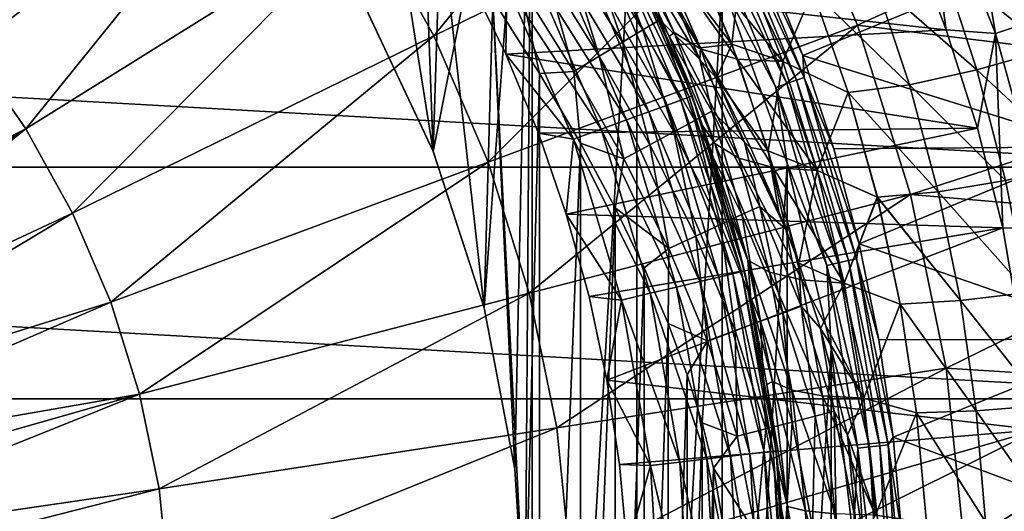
# Model space of a CAD drawing. Header units: metres. Extents: x -99 to 99, y -314 to 25.
# Tile 119 of 256: x -69 to -59, y 1 to 6. Entities that reach past the tile are written whole.
import ezdxf

# ---------------------------------------------------------------- set-up
doc = ezdxf.new("R2010")
doc.units = ezdxf.units.M
doc.layers.add('solid_K2442E1000C35', color=7, linetype='CONTINUOUS')

msp = doc.modelspace()

# ---------------------------------------------------------------- linework, layer by layer
at = {"layer": 'solid_K2442E1000C35'}
for points in [[(-65.103966, 10.743937, 60.900002), (-64.877815, 4.601607, 60.900002), (-65.546188, 6.021959, 60.900002)], [(-65.103966, 10.743937, 60.900002), (-63.933949, 9.348589, 60.900002), (-64.877815, 4.601607, 60.900002)], [(-63.933949, 9.348589, 60.900002), (-64.392723, 3.108675, 60.900002), (-64.877815, 4.601607, 60.900002)], [(-63.933949, 9.348589, 60.900002), (-64.098572, 1.566701, 60.900002), (-64.392723, 3.108675, 60.900002)], [(-63.933949, 9.348589, 60.900002), (-64, 0, 60.900002), (-64.098572, 1.566701, 60.900002)], [(-63.933949, 9.348589, 60.900002), (-63.933922, -9.348551, 60.900002), (-64, 0, 60.900002)], [(-63.933949, 9.348589, 60.900002), (-62.933941, 7.827118, 60.900002), (-63.933922, -9.348551, 60.900002)], [(-67.112717, 8.923278, 108.093414), (-69.89949, 6.27425, 108.963676), (-69.298599, 5.574296, 108.963676)], [(-66.258125, 7.9278, 108.093414), (-67.112717, 8.923278, 108.093414), (-69.298599, 5.574296, 108.963676)], [(-62.313984, 8.842212, 106.922951), (-65.508636, 6.850972, 108.093414), (-64.871925, 5.703843, 108.093414)], [(-61.492214, 7.36167, 106.922951), (-62.313984, 8.842212, 106.922951), (-64.871925, 5.703843, 108.093414)], [(-66.258125, 7.9278, 108.093414), (-69.298599, 5.574296, 108.963676), (-68.771606, 4.817143, 108.963676)], [(-65.508636, 6.850972, 108.093414), (-66.258125, 7.9278, 108.093414), (-68.771606, 4.817143, 108.963676)], [(-62.933941, 7.827118, 60.900002), (-62.933914, -7.827075, 60.900002), (-63.933922, -9.348551, 60.900002)], [(-62.933941, 7.827118, 60.900002), (-62.117344, 6.200073, 60.900002), (-62.933914, -7.827075, 60.900002)], [(-65.545914, 6.021438, 59.5), (-64.877968, 4.601954, 59.5), (-65.359245, 7.624564, 59.5)], [(-64.877968, 4.601954, 59.5), (-64.808647, 6.814732, 59.5), (-65.359245, 7.624564, 59.5)], [(-59.841034, 7.707258, -0.150918), (-60.223434, 7.530342, -0.037981), (-59.504673, 5.726392, -0.037981)], [(-59.105389, 5.860927, -0.150918), (-59.841034, 7.707258, -0.150918), (-59.504673, 5.726392, -0.037981)], [(-60.223434, 7.530342, -0.037981), (-60.32539, 6.680708), (-59.97567, 5.761607)], [(-59.504673, 5.726392, -0.037981), (-60.223434, 7.530342, -0.037981), (-59.97567, 5.761607)], [(-61.492214, 7.36167, 106.922951), (-64.871925, 5.703843, 108.093414), (-64.354538, 4.498186, 108.093414)], [(-60.824448, 5.805587, 106.922951), (-61.492214, 7.36167, 106.922951), (-64.354538, 4.498186, 108.093414)], [(-57.484703, 7.322851, 105.459549), (-61.492214, 7.36167, 106.922951), (-60.824448, 5.805587, 106.922951)], [(-56.83717, 5.312611, 105.463432), (-57.484703, 7.322851, 105.459549), (-60.824448, 5.805587, 106.922951)], [(-62.021801, 6.972333, 61.110237), (-61.332184, 5.307449, 61.110237), (-62.093773, 6.937673, 61.022266)], [(-62.021801, 6.972333, 61.110237), (-61.692589, 6.387298, 61.214134), (-61.346252, 5.515514, 61.214134)], [(-62.021801, 6.972333, 61.110237), (-61.346252, 5.515514, 61.214134), (-61.332184, 5.307449, 61.110237)], [(-62.182419, 6.894984, 60.955631), (-61.50045, 5.248569, 60.955631), (-62.282726, 6.846679, 60.914093)], [(-62.093773, 6.937673, 61.022266), (-61.407585, 5.281065, 61.022266), (-62.182419, 6.894984, 60.955631)], [(-61.407585, 5.281065, 61.022266), (-61.50045, 5.248569, 60.955631), (-62.182419, 6.894984, 60.955631)], [(-61.332184, 5.307449, 61.110237), (-61.407585, 5.281065, 61.022266), (-62.093773, 6.937673, 61.022266)], [(-65.508636, 6.850972, 108.093414), (-68.771606, 4.817143, 108.963676), (-68.323921, 4.01056, 108.963676)], [(-64.871925, 5.703843, 108.093414), (-65.508636, 6.850972, 108.093414), (-68.323921, 4.01056, 108.963676)], [(-64.877968, 4.601954, 59.5), (-64.392632, 3.108344, 59.5), (-64.808647, 6.814732, 59.5)], [(-64.392632, 3.108344, 59.5), (-64.307961, 6.054866, 59.5), (-64.808647, 6.814732, 59.5)], [(-62.282726, 6.846679, 60.914093), (-61.605537, 5.211799, 60.914093), (-62.117344, 6.200073, 60.900002)], [(-61.50045, 5.248569, 60.955631), (-61.605537, 5.211799, 60.914093), (-62.282726, 6.846679, 60.914093)], [(-60.32539, 6.680708), (-64.540466, 6.262556), (-59.97567, 5.761607)], [(-63.397022, 6.598398, 59.061298), (-62.874256, 5.76057, 59.061298), (-63.239952, 6.699597, 58.833858)], [(-63.197044, 6.680996, 0.927336), (-62.511375, 5.091443, 0.927336), (-63.320831, 6.618827, 0.667624)], [(-63.239952, 6.699597, 58.833858), (-62.714096, 5.856804, 58.833858), (-62.78323, 6.236776, 58.574299)], [(-62.874256, 5.76057, 59.061298), (-62.714096, 5.856804, 58.833858), (-63.239952, 6.699597, 58.833858)], [(-63.12096, 6.719207, 1.209098), (-62.43137, 5.120562, 1.209098), (-63.197044, 6.680996, 0.927336)], [(-62.43137, 5.120562, 1.209098), (-62.511375, 5.091443, 0.927336), (-63.197044, 6.680996, 0.927336)], [(-63.12096, 6.719207, 1.209098), (-63.095509, 6.731987, 1.5), (-62.40461, 5.130301, 1.5)], [(-63.12096, 6.719207, 1.209098), (-62.40461, 5.130301, 1.5), (-62.43137, 5.120562, 1.209098)], [(-62.624687, 5.698748, 21.94454), (-62.40461, 5.130301, 1.5), (-63.095509, 6.731987, 1.5)], [(-63.010693, 6.560383, 22.474611), (-62.624687, 5.698748, 21.94454), (-63.095509, 6.731987, 1.5)], [(-63.030235, 6.734931, 23.499409), (-62.576244, 5.735633, 22.842373), (-63.010693, 6.560383, 22.474611)], [(-62.321262, 5.577492, 23.592207), (-62.576244, 5.735633, 22.842373), (-63.030235, 6.734931, 23.499409)], [(-62.747734, 6.566854, 24.240156), (-62.321262, 5.577492, 23.592207), (-63.030235, 6.734931, 23.499409)], [(-57.001354, 4.450076, -4), (-95.998642, 4.450076, -4), (-95.37748, 6.606075, -4)], [(-57.001354, 4.450076, -4), (-95.37748, 6.606075, -4), (-57.62252, 6.606075, -4)], [(-63.588409, 6.475093, 59.247871), (-63.069408, 5.643314, 59.247871), (-63.397022, 6.598398, 59.061298)], [(-63.320831, 6.618827, 0.667624), (-62.641544, 5.044065, 0.667624), (-63.48756, 6.535093, 0.439965)], [(-63.069408, 5.643314, 59.247871), (-62.874256, 5.76057, 59.061298), (-63.397022, 6.598398, 59.061298)], [(-62.511375, 5.091443, 0.927336), (-62.641544, 5.044065, 0.667624), (-63.320831, 6.618827, 0.667624)], [(-62.024883, 5.623876, 57.59885), (-62.43359, 6.59684, 56.953049), (-62.756474, 6.585236, 57.746704)], [(-61.928074, 6.46066, 56.357784), (-62.43359, 6.59684, 56.953049), (-62.024883, 5.623876, 57.59885)], [(-60.020428, 6.409606, 54.968288), (-58.996323, 5.574358, 55.151608), (-59.343475, 6.647764, 54.589268)], [(-59.343452, 6.647737, 27.410719), (-58.996304, 5.574329, 26.848385), (-60.020401, 6.409575, 27.031698)], [(-63.48756, 6.535093, 0.439965), (-62.816868, 4.980253, 0.439965), (-63.690807, 6.433018, 0.253123)], [(-62.641544, 5.044065, 0.667624), (-62.816868, 4.980253, 0.439965), (-63.48756, 6.535093, 0.439965)], [(-62.576244, 5.735633, 22.842373), (-62.624687, 5.698748, 21.94454), (-63.010693, 6.560383, 22.474611)], [(-62.559933, 6.015927, 58.339657), (-62.324387, 5.591343, 58.392223), (-62.756474, 6.585236, 57.746704)], [(-62.024883, 5.623876, 57.59885), (-62.756474, 6.585236, 57.746704), (-62.324387, 5.591343, 58.392223)], [(-61.97192, 5.482722, 24.316763), (-62.321262, 5.577492, 23.592207), (-62.747734, 6.566854, 24.240156)], [(-62.377022, 6.472639, 24.958212), (-61.97192, 5.482722, 24.316763), (-62.747734, 6.566854, 24.240156)], [(-63.690807, 6.433018, 0.253123), (-63.03059, 4.902464, 0.253123), (-63.922749, 6.316533, 0.114293)], [(-63.806736, 6.334431, 59.386395), (-63.292034, 5.509554, 59.386395), (-63.588409, 6.475093, 59.247871)], [(-62.816868, 4.980253, 0.439965), (-63.03059, 4.902464, 0.253123), (-63.690807, 6.433018, 0.253123)], [(-63.292034, 5.509554, 59.386395), (-63.069408, 5.643314, 59.247871), (-63.588409, 6.475093, 59.247871)], [(-61.53698, 5.458731, 25.003614), (-61.97192, 5.482722, 24.316763), (-62.377022, 6.472639, 24.958212)], [(-61.928036, 6.460619, 25.642212), (-61.53698, 5.458731, 25.003614), (-62.377022, 6.472639, 24.958212)], [(-61.53701, 5.458772, 56.996387), (-61.928074, 6.46066, 56.357784), (-62.024883, 5.623876, 57.59885)], [(-61.251347, 6.133662, 55.984333), (-61.928074, 6.46066, 56.357784), (-61.53701, 5.458772, 56.996387)], [(-61.251312, 6.133625, 26.015663), (-61.53698, 5.458731, 25.003614), (-61.928036, 6.460619, 25.642212)], [(-59.119659, 6.436971, 67.748955), (-61.346252, 5.515514, 61.214134), (-61.692589, 6.387298, 61.214134)], [(-59.119659, 6.436971, 67.748955), (-58.557617, 4.645605, 67.748955), (-61.346252, 5.515514, 61.214134)], [(-60.659672, 6.233518, 55.438774), (-59.683128, 5.378693, 55.53054), (-60.020428, 6.409606, 54.968288)], [(-60.020401, 6.409575, 27.031698), (-59.683105, 5.378662, 26.469452), (-60.659641, 6.233483, 26.561214)], [(-60.020428, 6.409606, 54.968288), (-59.683128, 5.378693, 55.53054), (-58.996323, 5.574358, 55.151608)], [(-58.996304, 5.574329, 26.848385), (-59.683105, 5.378662, 26.469452), (-60.020401, 6.409575, 27.031698)], [(-63.922749, 6.316533, 0.114293), (-63.274487, 4.813693, 0.114293), (-64.174454, 6.190124, 0.028822)], [(-64.043602, 6.181829, 59.471527), (-63.533562, 5.364441, 59.471527), (-63.806736, 6.334431, 59.386395)], [(-63.03059, 4.902464, 0.253123), (-63.274487, 4.813693, 0.114293), (-63.922749, 6.316533, 0.114293)], [(-63.533562, 5.364441, 59.471527), (-63.292034, 5.509554, 59.386395), (-63.806736, 6.334431, 59.386395)], [(-64.183998, 5.528646), (-64.540466, 6.262556), (-64.174454, 6.190124, 0.028822)], [(-59.97567, 5.761607), (-64.540466, 6.262556), (-64.183998, 5.528646)], [(-62.78323, 6.236776, 58.574299), (-62.330482, 5.477304, 58.574299), (-62.559933, 6.015927, 58.339657)], [(-62.714096, 5.856804, 58.833858), (-62.330482, 5.477304, 58.574299), (-62.78323, 6.236776, 58.574299)], [(-61.251347, 6.133662, 55.984333), (-60.325871, 5.237707, 56.001991), (-60.659672, 6.233518, 55.438774)], [(-60.659641, 6.233483, 26.561214), (-60.325844, 5.237673, 25.998003), (-61.251312, 6.133625, 26.015663)], [(-60.659672, 6.233518, 55.438774), (-60.325871, 5.237707, 56.001991), (-59.683128, 5.378693, 55.53054)], [(-59.683105, 5.378662, 26.469452), (-60.325844, 5.237673, 25.998003), (-60.659641, 6.233483, 26.561214)], [(-64.043602, 6.181829, 59.471527), (-64.307961, 6.054866, 59.5), (-63.861179, 5.34374, 59.5)], [(-64.183998, 5.528646), (-64.174454, 6.190124, 0.028822), (-63.539162, 4.717359, 0.028822)], [(-63.274487, 4.813693, 0.114293), (-63.539162, 4.717359, 0.028822), (-64.174454, 6.190124, 0.028822)], [(-64.043602, 6.181829, 59.471527), (-63.861179, 5.34374, 59.5), (-63.533562, 5.364441, 59.471527)], [(-62.117344, 6.200073, 60.900002), (-62.117321, -6.200024, 60.900002), (-62.933914, -7.827075, 60.900002)], [(-62.117344, 6.200073, 60.900002), (-61.495102, 4.489399, 60.900002), (-62.117321, -6.200024, 60.900002)], [(-61.605537, 5.211799, 60.914093), (-61.495102, 4.489399, 60.900002), (-62.117344, 6.200073, 60.900002)], [(-61.251347, 6.133662, 55.984333), (-61.53701, 5.458772, 56.996387), (-60.91357, 5.163167, 56.551476)], [(-61.251312, 6.133625, 26.015663), (-60.91354, 5.163131, 25.448524), (-61.53698, 5.458731, 25.003614)], [(-61.251347, 6.133662, 55.984333), (-60.91357, 5.163167, 56.551476), (-60.325871, 5.237707, 56.001991)], [(-60.325844, 5.237673, 25.998003), (-60.91354, 5.163131, 25.448524), (-61.251312, 6.133625, 26.015663)], [(-65.546188, 6.021959, 60.900002), (-64.877815, 4.601607, 60.900002), (-65.545914, 6.021438, 59.5)], [(-64.392632, 3.108344, 59.5), (-64.09861, 1.566929, 59.5), (-64.307961, 6.054866, 59.5)], [(-64, 0, 59.5), (-63.861179, 5.34374, 59.5), (-64.307961, 6.054866, 59.5)], [(-64.09861, 1.566929, 59.5), (-64, 0, 59.5), (-64.307961, 6.054866, 59.5)], [(-64.877815, 4.601607, 60.900002), (-64.877968, 4.601954, 59.5), (-65.545914, 6.021438, 59.5)], [(-62.330482, 5.477304, 58.574299), (-62.324387, 5.591343, 58.392223), (-62.559933, 6.015927, 58.339657)], [(-62.874256, 5.76057, 59.061298), (-62.379723, 4.896041, 59.061298), (-62.714096, 5.856804, 58.833858)], [(-62.714096, 5.856804, 58.833858), (-62.215343, 4.984873, 58.833858), (-62.330482, 5.477304, 58.574299)], [(-62.379723, 4.896041, 59.061298), (-62.215343, 4.984873, 58.833858), (-62.714096, 5.856804, 58.833858)], [(-59.105389, 5.860927, -0.150918), (-59.504673, 5.726392, -0.037981), (-58.985168, 3.855306, -0.037981)], [(-60.824448, 5.805587, 106.922951), (-64.354538, 4.498186, 108.093414), (-63.961777, 3.246371, 108.093414)], [(-59.97567, 5.761607), (-64.183998, 5.528646), (-59.67807, 4.82413)], [(-60.317532, 4.189931, 106.922951), (-60.824448, 5.805587, 106.922951), (-63.961777, 3.246371, 108.093414)], [(-63.069408, 5.643314, 59.247871), (-62.580017, 4.787806, 59.247871), (-62.874256, 5.76057, 59.061298)], [(-62.580017, 4.787806, 59.247871), (-62.379723, 4.896041, 59.061298), (-62.874256, 5.76057, 59.061298)], [(-56.83717, 5.312611, 105.463432), (-60.824448, 5.805587, 106.922951), (-60.317532, 4.189931, 106.922951)], [(-59.504673, 5.726392, -0.037981), (-59.97567, 5.761607), (-59.67807, 4.82413)], [(-64.871925, 5.703843, 108.093414), (-68.323921, 4.01056, 108.963676), (-67.960129, 3.162822, 108.963676)], [(-64.354538, 4.498186, 108.093414), (-64.871925, 5.703843, 108.093414), (-67.960129, 3.162822, 108.963676)], [(-62.576244, 5.735633, 22.842373), (-62.186623, 4.676331, 22.276108), (-62.624687, 5.698748, 21.94454)], [(-62.624687, 5.698748, 21.94454), (-62.30563, 4.849726, 21.50647), (-62.40461, 5.130301, 1.5)], [(-62.186623, 4.676331, 22.276108), (-62.30563, 4.849726, 21.50647), (-62.624687, 5.698748, 21.94454)], [(-61.958149, 4.53596, 23.035244), (-62.186623, 4.676331, 22.276108), (-62.576244, 5.735633, 22.842373)], [(-62.321262, 5.577492, 23.592207), (-61.958149, 4.53596, 23.035244), (-62.576244, 5.735633, 22.842373)], [(-59.504673, 5.726392, -0.037981), (-59.67807, 4.82413), (-59.433777, 3.872183)], [(-58.985168, 3.855306, -0.037981), (-59.504673, 5.726392, -0.037981), (-59.433777, 3.872183)], [(-72.276237, 3.068791, 109.52668), (-68.771606, 4.817143, 108.963676), (-69.298599, 5.574296, 108.963676)], [(-63.292034, 5.509554, 59.386395), (-62.80851, 4.664338, 59.386395), (-63.069408, 5.643314, 59.247871)], [(-62.80851, 4.664338, 59.386395), (-62.580017, 4.787806, 59.247871), (-63.069408, 5.643314, 59.247871)], [(-62.330482, 5.477304, 58.574299), (-62.171043, 5.301383, 58.426659), (-62.324387, 5.591343, 58.392223)], [(-62.024883, 5.623876, 57.59885), (-62.324387, 5.591343, 58.392223), (-62.171043, 5.301383, 58.426659)], [(-61.630028, 4.447556, 23.766813), (-61.958149, 4.53596, 23.035244), (-62.321262, 5.577492, 23.592207)], [(-61.97192, 5.482722, 24.316763), (-61.630028, 4.447556, 23.766813), (-62.321262, 5.577492, 23.592207)], [(-61.677231, 4.606035, 58.156807), (-62.024883, 5.623876, 57.59885), (-62.171043, 5.301383, 58.426659)], [(-61.53701, 5.458772, 56.996387), (-62.024883, 5.623876, 57.59885), (-61.677231, 4.606035, 58.156807)], [(-59.683128, 5.378693, 55.53054), (-58.714619, 4.478552, 55.626644), (-58.996323, 5.574358, 55.151608)], [(-58.996304, 5.574329, 26.848385), (-58.714603, 4.478527, 26.37335), (-59.683105, 5.378662, 26.469452)], [(-63.872253, 4.773861), (-64.183998, 5.528646), (-63.539162, 4.717359, 0.028822)], [(-59.67807, 4.82413), (-64.183998, 5.528646), (-63.872253, 4.773861)], [(-63.533562, 5.364441, 59.471527), (-63.0564, 4.530391, 59.471527), (-63.292034, 5.509554, 59.386395)], [(-63.0564, 4.530391, 59.471527), (-62.80851, 4.664338, 59.386395), (-63.292034, 5.509554, 59.386395)], [(-62.330482, 5.477304, 58.574299), (-61.903515, 4.690485, 58.574295), (-62.171043, 5.301383, 58.426659)], [(-62.215343, 4.984873, 58.833858), (-61.903515, 4.690485, 58.574295), (-62.330482, 5.477304, 58.574299)], [(-61.20998, 4.417373, 24.457445), (-61.630028, 4.447556, 23.766813), (-61.97192, 5.482722, 24.316763)], [(-61.53698, 5.458731, 25.003614), (-61.20998, 4.417373, 24.457445), (-61.97192, 5.482722, 24.316763)], [(-61.210011, 4.417409, 57.542564), (-61.53701, 5.458772, 56.996387), (-61.677231, 4.606035, 58.156807)], [(-60.91357, 5.163167, 56.551476), (-61.53701, 5.458772, 56.996387), (-61.210011, 4.417409, 57.542564)], [(-60.91354, 5.163131, 25.448524), (-61.20998, 4.417373, 24.457445), (-61.53698, 5.458731, 25.003614)], [(-58.557617, 4.645605, 67.748955), (-61.051189, 4.625068, 61.214134), (-61.346252, 5.515514, 61.214134)], [(-61.332184, 5.307449, 61.110237), (-61.346252, 5.515514, 61.214134), (-61.051189, 4.625068, 61.214134)], [(-63.533562, 5.364441, 59.471527), (-63.861179, 5.34374, 59.5), (-63.471279, 4.679969, 59.5)], [(-63.533562, 5.364441, 59.471527), (-63.471279, 4.679969, 59.5), (-63.0564, 4.530391, 59.471527)], [(-60.325871, 5.237707, 56.001991), (-59.408321, 4.324604, 56.00626), (-59.683128, 5.378693, 55.53054)], [(-59.683105, 5.378662, 26.469452), (-59.408302, 4.324576, 25.993736), (-60.325844, 5.237673, 25.998003)], [(-59.683128, 5.378693, 55.53054), (-59.408321, 4.324604, 56.00626), (-58.714619, 4.478552, 55.626644)], [(-58.714603, 4.478527, 26.37335), (-59.408302, 4.324576, 25.993736), (-59.683105, 5.378662, 26.469452)], [(-64, 0, 59.5), (-63.860909, -5.343288, 59.5), (-63.861179, 5.34374, 59.5)], [(-63.471279, 4.679969, 59.5), (-63.861179, 5.34374, 59.5), (-63.860909, -5.343288, 59.5)], [(-61.845154, 4.638828, 58.499775), (-61.677231, 4.606035, 58.156807), (-62.171043, 5.301383, 58.426659)], [(-61.903515, 4.690485, 58.574295), (-61.845154, 4.638828, 58.499775), (-62.171043, 5.301383, 58.426659)], [(-61.407585, 5.281065, 61.022266), (-60.91119, 3.558044, 61.022266), (-61.50045, 5.248569, 60.955631)], [(-61.332184, 5.307449, 61.110237), (-60.833309, 3.57582, 61.110237), (-61.407585, 5.281065, 61.022266)], [(-60.833309, 3.57582, 61.110237), (-60.91119, 3.558044, 61.022266), (-61.407585, 5.281065, 61.022266)], [(-61.332184, 5.307449, 61.110237), (-61.051189, 4.625068, 61.214134), (-60.808403, 3.718973, 61.214134)], [(-61.332184, 5.307449, 61.110237), (-60.808403, 3.718973, 61.214134), (-60.833309, 3.57582, 61.110237)], [(-57.144665, 3.919297, 105.734848), (-56.83717, 5.312611, 105.463432), (-60.317532, 4.189931, 106.922951)], [(-61.50045, 5.248569, 60.955631), (-61.007111, 3.536151, 60.955631), (-61.605537, 5.211799, 60.914093)], [(-61.605537, 5.211799, 60.914093), (-61.115654, 3.511377, 60.914093), (-61.495102, 4.489399, 60.900002)], [(-61.007111, 3.536151, 60.955631), (-61.115654, 3.511377, 60.914093), (-61.605537, 5.211799, 60.914093)], [(-60.91119, 3.558044, 61.022266), (-61.007111, 3.536151, 60.955631), (-61.50045, 5.248569, 60.955631)], [(-60.91357, 5.163167, 56.551476), (-60.052189, 4.216599, 56.479458), (-60.325871, 5.237707, 56.001991)], [(-60.325844, 5.237673, 25.998003), (-60.052162, 4.216569, 25.520544), (-60.91354, 5.163131, 25.448524)], [(-60.325871, 5.237707, 56.001991), (-60.052189, 4.216599, 56.479458), (-59.408321, 4.324604, 56.00626)], [(-59.408302, 4.324576, 25.993736), (-60.052162, 4.216569, 25.520544), (-60.325844, 5.237673, 25.998003)], [(-62.511375, 5.091443, 0.927336), (-62.014881, 3.433036, 0.927336), (-62.641544, 5.044065, 0.667624)], [(-62.43137, 5.120562, 1.209098), (-61.932037, 3.452671, 1.209098), (-62.511375, 5.091443, 0.927336)], [(-61.932037, 3.452671, 1.209098), (-62.014881, 3.433036, 0.927336), (-62.511375, 5.091443, 0.927336)], [(-62.43137, 5.120562, 1.209098), (-62.40461, 5.130301, 1.5), (-61.904327, 3.459237, 1.5)], [(-62.43137, 5.120562, 1.209098), (-61.904327, 3.459237, 1.5), (-61.932037, 3.452671, 1.209098)], [(-62.047066, 4.014068, 21.151323), (-61.904327, 3.459237, 1.5), (-62.40461, 5.130301, 1.5)], [(-62.30563, 4.849726, 21.50647), (-62.047066, 4.014068, 21.151323), (-62.40461, 5.130301, 1.5)], [(-60.91357, 5.163167, 56.551476), (-61.210011, 4.417409, 57.542564), (-60.634377, 4.163876, 57.033382)], [(-60.91354, 5.163131, 25.448524), (-60.63435, 4.163844, 24.966623), (-61.20998, 4.417373, 24.457445)], [(-60.91357, 5.163167, 56.551476), (-60.634377, 4.163876, 57.033382), (-60.052189, 4.216599, 56.479458)], [(-60.052162, 4.216569, 25.520544), (-60.63435, 4.163844, 24.966623), (-60.91354, 5.163131, 25.448524)], [(-62.641544, 5.044065, 0.667624), (-62.149673, 3.40109, 0.667624), (-62.816868, 4.980253, 0.439965)], [(-62.014881, 3.433036, 0.927336), (-62.149673, 3.40109, 0.667624), (-62.641544, 5.044065, 0.667624)], [(-63.03059, 4.902464, 0.253123), (-62.552525, 3.305612, 0.253123), (-63.274487, 4.813693, 0.114293)], [(-62.816868, 4.980253, 0.439965), (-62.331215, 3.358063, 0.439965), (-63.03059, 4.902464, 0.253123)], [(-62.331215, 3.358063, 0.439965), (-62.552525, 3.305612, 0.253123), (-63.03059, 4.902464, 0.253123)], [(-62.149673, 3.40109, 0.667624), (-62.331215, 3.358063, 0.439965), (-62.816868, 4.980253, 0.439965)], [(-62.580017, 4.787806, 59.247871), (-62.13435, 3.901722, 59.247871), (-62.379723, 4.896041, 59.061298)], [(-62.379723, 4.896041, 59.061298), (-61.927738, 3.997342, 59.061298), (-62.215343, 4.984873, 58.833858)], [(-62.13435, 3.901722, 59.247871), (-61.927738, 3.997342, 59.061298), (-62.379723, 4.896041, 59.061298)], [(-62.215343, 4.984873, 58.833858), (-61.758171, 4.075821, 58.833858), (-61.903515, 4.690485, 58.574295)], [(-61.927738, 3.997342, 59.061298), (-61.758171, 4.075821, 58.833858), (-62.215343, 4.984873, 58.833858)], [(-72.276237, 3.068791, 109.52668), (-72.048485, 2.727935, 109.52668), (-68.771606, 4.817143, 108.963676)], [(-72.048485, 2.727935, 109.52668), (-71.848175, 2.370263, 109.52668), (-68.771606, 4.817143, 108.963676)], [(-71.848175, 2.370263, 109.52668), (-68.323921, 4.01056, 108.963676), (-68.771606, 4.817143, 108.963676)], [(-59.67807, 4.82413), (-63.872253, 4.773861), (-63.606567, 4.001132)], [(-59.67807, 4.82413), (-63.606567, 4.001132), (-59.433777, 3.872183)], [(-63.274487, 4.813693, 0.114293), (-62.805077, 3.245756, 0.114293), (-63.539162, 4.717359, 0.028822)], [(-62.552525, 3.305612, 0.253123), (-62.805077, 3.245756, 0.114293), (-63.274487, 4.813693, 0.114293)], [(-61.870373, 3.562693, 21.814716), (-62.047066, 4.014068, 21.151323), (-62.30563, 4.849726, 21.50647)], [(-62.186623, 4.676331, 22.276108), (-61.870373, 3.562693, 21.814716), (-62.30563, 4.849726, 21.50647)], [(-63.606567, 4.001132), (-63.872253, 4.773861), (-63.539162, 4.717359, 0.028822)], [(-63.606567, 4.001132), (-63.539162, 4.717359, 0.028822), (-63.079147, 3.180801, 0.028822)], [(-62.805077, 3.245756, 0.114293), (-63.079147, 3.180801, 0.028822), (-63.539162, 4.717359, 0.028822)], [(-62.80851, 4.664338, 59.386395), (-62.370052, 3.792645, 59.386395), (-62.580017, 4.787806, 59.247871)], [(-62.370052, 3.792645, 59.386395), (-62.13435, 3.901722, 59.247871), (-62.580017, 4.787806, 59.247871)], [(-63.471279, 4.679969, 59.5), (-63.860909, -5.343288, 59.5), (-63.47097, -4.679422, 59.5)], [(-63.13871, 4.062279, 59.5), (-63.471279, 4.679969, 59.5), (-63.47097, -4.679422, 59.5)], [(-63.0564, 4.530391, 59.471527), (-63.471279, 4.679969, 59.5), (-63.13871, 4.062279, 59.5)], [(-63.0564, 4.530391, 59.471527), (-62.625767, 3.674312, 59.471527), (-62.80851, 4.664338, 59.386395)], [(-62.625767, 3.674312, 59.471527), (-62.370052, 3.792645, 59.386395), (-62.80851, 4.664338, 59.386395)], [(-61.66563, 3.44806, 22.582613), (-61.870373, 3.562693, 21.814716), (-62.186623, 4.676331, 22.276108)], [(-61.958149, 4.53596, 23.035244), (-61.66563, 3.44806, 22.582613), (-62.186623, 4.676331, 22.276108)], [(-61.903515, 4.690485, 58.574295), (-61.509315, 3.859346, 58.576172), (-61.575672, 4.023943, 58.560829)], [(-61.758171, 4.075821, 58.833858), (-61.509315, 3.859346, 58.576172), (-61.903515, 4.690485, 58.574295)], [(-61.903515, 4.690485, 58.574295), (-61.575672, 4.023943, 58.560829), (-61.845154, 4.638828, 58.499775)], [(-61.845154, 4.638828, 58.499775), (-61.575672, 4.023943, 58.560829), (-61.677231, 4.606035, 58.156807)], [(-58.557617, 4.645605, 67.748955), (-60.808403, 3.718973, 61.214134), (-61.051189, 4.625068, 61.214134)], [(-58.557617, 4.645605, 67.748955), (-58.179684, 2.806569, 67.748955), (-60.808403, 3.718973, 61.214134)], [(-64.392723, 3.108675, 60.900002), (-64.392632, 3.108344, 59.5), (-64.877968, 4.601954, 59.5)], [(-64.877815, 4.601607, 60.900002), (-64.392723, 3.108675, 60.900002), (-64.877968, 4.601954, 59.5)], [(-63.0564, 4.530391, 59.471527), (-63.13871, 4.062279, 59.5), (-62.625767, 3.674312, 59.471527)], [(-61.356964, 3.373178, 23.321051), (-61.66563, 3.44806, 22.582613), (-61.958149, 4.53596, 23.035244)], [(-61.630028, 4.447556, 23.766813), (-61.356964, 3.373178, 23.321051), (-61.958149, 4.53596, 23.035244)], [(-61.509315, 3.859346, 58.576172), (-61.38509, 3.532778, 58.605068), (-61.677231, 4.606035, 58.156807)], [(-61.210011, 4.417409, 57.542564), (-61.677231, 4.606035, 58.156807), (-61.38509, 3.532778, 58.605068)], [(-61.575672, 4.023943, 58.560829), (-61.509315, 3.859346, 58.576172), (-61.677231, 4.606035, 58.156807)], [(-56.625797, 2.239605, -4), (-96.374207, 2.239605, -4), (-95.998642, 4.450076, -4)], [(-56.625797, 2.239605, -4), (-95.998642, 4.450076, -4), (-57.001354, 4.450076, -4)], [(-64.354538, 4.498186, 108.093414), (-67.960129, 3.162822, 108.963676), (-67.68396, 2.28263, 108.963676)], [(-63.961777, 3.246371, 108.093414), (-64.354538, 4.498186, 108.093414), (-67.68396, 2.28263, 108.963676)], [(-61.495102, 4.489399, 60.900002), (-61.495087, -4.489347, 60.900002), (-62.117321, -6.200024, 60.900002)], [(-60.951233, 3.342938, 24.015856), (-61.356964, 3.373178, 23.321051), (-61.630028, 4.447556, 23.766813)], [(-61.20998, 4.417373, 24.457445), (-60.951233, 3.342938, 24.015856), (-61.630028, 4.447556, 23.766813)], [(-61.495102, 4.489399, 60.900002), (-61.075558, 2.718137, 60.900002), (-61.495087, -4.489347, 60.900002)], [(-61.115654, 3.511377, 60.914093), (-61.075558, 2.718137, 60.900002), (-61.495102, 4.489399, 60.900002)], [(-60.95126, 3.342971, 57.984161), (-61.210011, 4.417409, 57.542564), (-61.38509, 3.532778, 58.605068)], [(-60.634377, 4.163876, 57.033382), (-61.210011, 4.417409, 57.542564), (-60.95126, 3.342971, 57.984161)], [(-60.63435, 4.163844, 24.966623), (-60.951233, 3.342938, 24.015856), (-61.20998, 4.417373, 24.457445)], [(-60.052189, 4.216599, 56.479458), (-59.196522, 3.254164, 56.386757), (-59.408321, 4.324604, 56.00626)], [(-59.408302, 4.324576, 25.993736), (-59.196503, 3.254137, 25.613243), (-60.052162, 4.216569, 25.520544)], [(-60.317532, 4.189931, 106.922951), (-63.961777, 3.246371, 108.093414), (-63.697678, 1.961244, 108.093414)], [(-59.976669, 2.531281, 106.922951), (-60.317532, 4.189931, 106.922951), (-63.697678, 1.961244, 108.093414)], [(-60.634377, 4.163876, 57.033382), (-60.95126, 3.342971, 57.984161), (-60.415928, 3.141897, 57.42054)], [(-60.63435, 4.163844, 24.966623), (-60.415901, 3.141867, 24.57947), (-60.951233, 3.342938, 24.015856)], [(-60.634377, 4.163876, 57.033382), (-59.839821, 3.176622, 56.862137), (-60.052189, 4.216599, 56.479458)], [(-60.634377, 4.163876, 57.033382), (-60.415928, 3.141897, 57.42054), (-59.839821, 3.176622, 56.862137)], [(-60.052162, 4.216569, 25.520544), (-59.839802, 3.176594, 25.137869), (-60.63435, 4.163844, 24.966623)], [(-59.839802, 3.176594, 25.137869), (-60.415901, 3.141867, 24.57947), (-60.63435, 4.163844, 24.966623)], [(-57.144665, 3.919297, 105.734848), (-60.317532, 4.189931, 106.922951), (-59.976669, 2.531281, 106.922951)], [(-60.052189, 4.216599, 56.479458), (-59.839821, 3.176622, 56.862137), (-59.196522, 3.254164, 56.386757)], [(-59.196503, 3.254137, 25.613243), (-59.839802, 3.176594, 25.137869), (-60.052162, 4.216569, 25.520544)], [(-63.13871, 4.062279, 59.5), (-63.47097, -4.679422, 59.5), (-63.138378, -4.061647, 59.5)], [(-62.860847, 3.48903, 59.5), (-63.13871, 4.062279, 59.5), (-63.138378, -4.061647, 59.5)], [(-62.625767, 3.674312, 59.471527), (-63.13871, 4.062279, 59.5), (-62.860847, 3.48903, 59.5)], [(-61.927738, 3.997342, 59.061298), (-61.536316, 3.057555, 59.061298), (-61.758171, 4.075821, 58.833858)], [(-61.758171, 4.075821, 58.833858), (-61.360943, 3.122026, 58.833858), (-61.509315, 3.859346, 58.576172)], [(-61.536316, 3.057555, 59.061298), (-61.360943, 3.122026, 58.833858), (-61.758171, 4.075821, 58.833858)], [(-71.848175, 2.370263, 109.52668), (-71.676544, 1.997979, 109.52668), (-68.323921, 4.01056, 108.963676)], [(-71.676544, 1.997979, 109.52668), (-67.960129, 3.162822, 108.963676), (-68.323921, 4.01056, 108.963676)], [(-63.388191, 3.214086), (-63.606567, 4.001132), (-63.079147, 3.180801, 0.028822)], [(-59.433777, 3.872183), (-63.606567, 4.001132), (-63.388191, 3.214086)], [(-62.13435, 3.901722, 59.247871), (-61.750004, 2.979005, 59.247871), (-61.927738, 3.997342, 59.061298)], [(-62.047066, 4.014068, 21.151323), (-61.843124, 3.189982, 20.87129), (-61.904327, 3.459237, 1.5)], [(-61.870373, 3.562693, 21.814716), (-61.843124, 3.189982, 20.87129), (-62.047066, 4.014068, 21.151323)], [(-61.750004, 2.979005, 59.247871), (-61.536316, 3.057555, 59.061298), (-61.927738, 3.997342, 59.061298)], [(-59.433777, 3.872183), (-63.388191, 3.214086), (-63.218048, 2.416567)], [(-59.433777, 3.872183), (-63.218048, 2.416567), (-59.10796, 1.940924)], [(-62.370052, 3.792645, 59.386395), (-61.993778, 2.889402, 59.386395), (-62.13435, 3.901722, 59.247871)], [(-61.993778, 2.889402, 59.386395), (-61.750004, 2.979005, 59.247871), (-62.13435, 3.901722, 59.247871)], [(-61.360943, 3.122026, 58.833858), (-61.38509, 3.532778, 58.605068), (-61.509315, 3.859346, 58.576172)], [(-57.374592, 2.368987, 105.936829), (-57.144665, 3.919297, 105.734848), (-59.976669, 2.531281, 106.922951)], [(-58.985168, 3.855306, -0.037981), (-59.433777, 3.872183), (-59.10796, 1.940924)], [(-62.625767, 3.674312, 59.471527), (-62.258247, 2.792196, 59.471527), (-62.370052, 3.792645, 59.386395)], [(-62.258247, 2.792196, 59.471527), (-61.993778, 2.889402, 59.386395), (-62.370052, 3.792645, 59.386395)], [(-62.625767, 3.674312, 59.471527), (-62.860847, 3.48903, 59.5), (-62.633533, 2.958567, 59.5)], [(-62.625767, 3.674312, 59.471527), (-62.633533, 2.958567, 59.5), (-62.258247, 2.792196, 59.471527)], [(-60.833309, 3.57582, 61.110237), (-60.808403, 3.718973, 61.214134), (-60.61871, 2.800294, 61.214134)], [(-58.179684, 2.806569, 67.748955), (-60.61871, 2.800294, 61.214134), (-60.808403, 3.718973, 61.214134)], [(-60.833309, 3.57582, 61.110237), (-60.531452, 1.799223, 61.110237), (-60.91119, 3.558044, 61.022266)], [(-60.833309, 3.57582, 61.110237), (-60.61871, 2.800294, 61.214134), (-60.482758, 1.872141, 61.214134)], [(-60.833309, 3.57582, 61.110237), (-60.482758, 1.872141, 61.214134), (-60.531452, 1.799223, 61.110237)], [(-62.860847, 3.48903, 59.5), (-63.138378, -4.061647, 59.5), (-62.860535, -3.488337, 59.5)], [(-62.633533, 2.958567, 59.5), (-62.860847, 3.48903, 59.5), (-62.860535, -3.488337, 59.5)], [(-61.870373, 3.562693, 21.814716), (-61.636547, 2.403231, 21.472393), (-61.843124, 3.189982, 20.87129)], [(-61.450817, 2.321825, 22.247547), (-61.636547, 2.403231, 21.472393), (-61.870373, 3.562693, 21.814716)], [(-61.66563, 3.44806, 22.582613), (-61.450817, 2.321825, 22.247547), (-61.870373, 3.562693, 21.814716)], [(-60.95126, 3.342971, 57.984161), (-61.38509, 3.532778, 58.605068), (-61.1763, 2.910122, 58.653656)], [(-61.360943, 3.122026, 58.833858), (-61.1763, 2.910122, 58.653656), (-61.38509, 3.532778, 58.605068)], [(-61.007111, 3.536151, 60.955631), (-60.708603, 1.779263, 60.955631), (-61.115654, 3.511377, 60.914093)], [(-61.115654, 3.511377, 60.914093), (-60.819237, 1.766798, 60.914093), (-61.075558, 2.718137, 60.900002)], [(-60.708603, 1.779263, 60.955631), (-60.819237, 1.766798, 60.914093), (-61.115654, 3.511377, 60.914093)], [(-60.91119, 3.558044, 61.022266), (-60.610836, 1.790279, 61.022266), (-61.007111, 3.536151, 60.955631)], [(-60.610836, 1.790279, 61.022266), (-60.708603, 1.779263, 60.955631), (-61.007111, 3.536151, 60.955631)], [(-60.531452, 1.799223, 61.110237), (-60.610836, 1.790279, 61.022266), (-60.91119, 3.558044, 61.022266)], [(-62.149673, 3.40109, 0.667624), (-61.85186, 1.712122, 0.667624), (-62.331215, 3.358063, 0.439965)], [(-62.014881, 3.433036, 0.927336), (-61.714275, 1.728203, 0.927336), (-62.149673, 3.40109, 0.667624)], [(-61.714275, 1.728203, 0.927336), (-61.85186, 1.712122, 0.667624), (-62.149673, 3.40109, 0.667624)], [(-61.932037, 3.452671, 1.209098), (-61.629711, 1.738088, 1.209098), (-62.014881, 3.433036, 0.927336)], [(-61.629711, 1.738088, 1.209098), (-61.714275, 1.728203, 0.927336), (-62.014881, 3.433036, 0.927336)], [(-61.932037, 3.452671, 1.209098), (-61.904327, 3.459237, 1.5), (-61.601425, 1.741394, 1.5)], [(-61.932037, 3.452671, 1.209098), (-61.601425, 1.741394, 1.5), (-61.629711, 1.738088, 1.209098)], [(-61.689423, 2.376305, 20.660156), (-61.601425, 1.741394, 1.5), (-61.904327, 3.459237, 1.5)], [(-61.843124, 3.189982, 20.87129), (-61.689423, 2.376305, 20.660156), (-61.904327, 3.459237, 1.5)], [(-61.158024, 2.267297, 22.991823), (-61.450817, 2.321825, 22.247547), (-61.66563, 3.44806, 22.582613)], [(-61.356964, 3.373178, 23.321051), (-61.158024, 2.267297, 22.991823), (-61.66563, 3.44806, 22.582613)], [(-62.552525, 3.305612, 0.253123), (-62.263077, 1.664058, 0.253123), (-62.805077, 3.245756, 0.114293)], [(-62.331215, 3.358063, 0.439965), (-62.037174, 1.690462, 0.439965), (-62.552525, 3.305612, 0.253123)], [(-62.037174, 1.690462, 0.439965), (-62.263077, 1.664058, 0.253123), (-62.552525, 3.305612, 0.253123)], [(-61.85186, 1.712122, 0.667624), (-62.037174, 1.690462, 0.439965), (-62.331215, 3.358063, 0.439965)], [(-60.764374, 2.24301, 23.690439), (-61.158024, 2.267297, 22.991823), (-61.356964, 3.373178, 23.321051)], [(-60.951233, 3.342938, 24.015856), (-60.764374, 2.24301, 23.690439), (-61.356964, 3.373178, 23.321051)], [(-60.764397, 2.243039, 58.309582), (-60.95126, 3.342971, 57.984161), (-61.1763, 2.910122, 58.653656)], [(-60.415928, 3.141897, 57.42054), (-60.95126, 3.342971, 57.984161), (-60.764397, 2.243039, 58.309582)], [(-60.415901, 3.141867, 24.57947), (-60.764374, 2.24301, 23.690439), (-60.951233, 3.342938, 24.015856)], [(-63.961777, 3.246371, 108.093414), (-67.68396, 2.28263, 108.963676), (-67.498268, 1.379015, 108.963676)], [(-63.697678, 1.961244, 108.093414), (-63.961777, 3.246371, 108.093414), (-67.498268, 1.379015, 108.963676)], [(-63.218048, 2.416567), (-63.388191, 3.214086), (-63.079147, 3.180801, 0.028822)], [(-62.805077, 3.245756, 0.114293), (-62.520866, 1.633926, 0.114293), (-63.079147, 3.180801, 0.028822)], [(-62.263077, 1.664058, 0.253123), (-62.520866, 1.633926, 0.114293), (-62.805077, 3.245756, 0.114293)], [(-59.839821, 3.176622, 56.862137), (-59.04734, 2.173628, 56.664486), (-59.196522, 3.254164, 56.386757)], [(-59.196503, 3.254137, 25.613243), (-59.047325, 2.173604, 25.335518), (-59.839802, 3.176594, 25.137869)], [(-71.676544, 1.997979, 109.52668), (-71.534653, 1.613377, 109.52668), (-67.960129, 3.162822, 108.963676)], [(-71.534653, 1.613377, 109.52668), (-67.68396, 2.28263, 108.963676), (-67.960129, 3.162822, 108.963676)], [(-64.392723, 3.108675, 60.900002), (-64.098572, 1.566701, 60.900002), (-64.392632, 3.108344, 59.5)], [(-64.098572, 1.566701, 60.900002), (-64.09861, 1.566929, 59.5), (-64.392632, 3.108344, 59.5)], [(-63.218048, 2.416567), (-63.079147, 3.180801, 0.028822), (-62.800625, 1.601227, 0.028822)], [(-62.520866, 1.633926, 0.114293), (-62.800625, 1.601227, 0.028822), (-63.079147, 3.180801, 0.028822)], [(-61.636547, 2.403231, 21.472393), (-61.689423, 2.376305, 20.660156), (-61.843124, 3.189982, 20.87129)], [(-61.536316, 3.057555, 59.061298), (-61.228424, 2.073255, 59.061298), (-61.360943, 3.122026, 58.833858)], [(-61.360943, 3.122026, 58.833858), (-61.047417, 2.119604, 58.833858), (-61.1763, 2.910122, 58.653656)], [(-61.228424, 2.073255, 59.061298), (-61.047417, 2.119604, 58.833858), (-61.360943, 3.122026, 58.833858)], [(-60.415928, 3.141897, 57.42054), (-60.764397, 2.243039, 58.309582), (-60.259762, 2.103347, 57.704258)], [(-60.415901, 3.141867, 24.57947), (-60.259739, 2.103321, 24.295753), (-60.764374, 2.24301, 23.690439)], [(-60.415928, 3.141897, 57.42054), (-59.689236, 2.123869, 57.141975), (-59.839821, 3.176622, 56.862137)], [(-60.415928, 3.141897, 57.42054), (-60.259762, 2.103347, 57.704258), (-59.689236, 2.123869, 57.141975)], [(-59.839802, 3.176594, 25.137869), (-59.689217, 2.123844, 24.85803), (-60.415901, 3.141867, 24.57947)], [(-59.689217, 2.123844, 24.85803), (-60.259739, 2.103321, 24.295753), (-60.415901, 3.141867, 24.57947)], [(-59.839821, 3.176622, 56.862137), (-59.689236, 2.123869, 57.141975), (-59.04734, 2.173628, 56.664486)], [(-59.047325, 2.173604, 25.335518), (-59.689217, 2.123844, 24.85803), (-59.839802, 3.176594, 25.137869)], [(-61.750004, 2.979005, 59.247871), (-61.448975, 2.016786, 59.247871), (-61.536316, 3.057555, 59.061298)], [(-61.448975, 2.016786, 59.247871), (-61.228424, 2.073255, 59.061298), (-61.536316, 3.057555, 59.061298)], [(-62.633533, 2.958567, 59.5), (-62.860535, -3.488337, 59.5), (-62.633247, -2.95783, 59.5)], [(-62.451477, 2.467067, 59.5), (-62.633533, 2.958567, 59.5), (-62.633247, -2.95783, 59.5)], [(-62.258247, 2.792196, 59.471527), (-62.633533, 2.958567, 59.5), (-62.451477, 2.467067, 59.5)], [(-61.993778, 2.889402, 59.386395), (-61.700577, 1.952373, 59.386395), (-61.750004, 2.979005, 59.247871)], [(-61.700577, 1.952373, 59.386395), (-61.448975, 2.016786, 59.247871), (-61.750004, 2.979005, 59.247871)], [(-62.258247, 2.792196, 59.471527), (-61.973541, 1.882496, 59.471527), (-61.993778, 2.889402, 59.386395)], [(-61.973541, 1.882496, 59.471527), (-61.700577, 1.952373, 59.386395), (-61.993778, 2.889402, 59.386395)], [(-60.918266, 1.892463, 58.714527), (-60.764397, 2.243039, 58.309582), (-61.1763, 2.910122, 58.653656)], [(-61.047417, 2.119604, 58.833858), (-60.918266, 1.892463, 58.714527), (-61.1763, 2.910122, 58.653656)], [(-62.258247, 2.792196, 59.471527), (-62.451477, 2.467067, 59.5), (-62.30872, 2.008779, 59.5)], [(-62.258247, 2.792196, 59.471527), (-62.30872, 2.008779, 59.5), (-61.973541, 1.882496, 59.471527)], [(-58.179684, 2.806569, 67.748955), (-60.482758, 1.872141, 61.214134), (-60.61871, 2.800294, 61.214134)], [(-58.179684, 2.806569, 67.748955), (-57.989746, 0.938734, 67.748955), (-60.482758, 1.872141, 61.214134)], [(-61.075558, 2.718137, 60.900002), (-61.07555, -2.718082, 60.900002), (-61.495087, -4.489347, 60.900002)], [(-61.075558, 2.718137, 60.900002), (-60.864361, 0.910165, 60.900002), (-61.07555, -2.718082, 60.900002)], [(-60.819237, 1.766798, 60.914093), (-60.864361, 0.910165, 60.900002), (-61.075558, 2.718137, 60.900002)], [(-59.976669, 2.531281, 106.922951), (-63.697678, 1.961244, 108.093414), (-63.564945, 0.655992, 108.093414)], [(-59.805363, 0.846656, 106.922951), (-59.976669, 2.531281, 106.922951), (-63.564945, 0.655992, 108.093414)], [(-62.451477, 2.467067, 59.5), (-62.633247, -2.95783, 59.5), (-62.451214, -2.466277, 59.5)], [(-62.30872, 2.008779, 59.5), (-62.451477, 2.467067, 59.5), (-62.451214, -2.466277, 59.5)], [(-57.374592, 2.368987, 105.936829), (-59.976669, 2.531281, 106.922951), (-59.805363, 0.846656, 106.922951)], [(-63.096638, 1.612463), (-63.218048, 2.416567), (-62.800625, 1.601227, 0.028822)], [(-59.10796, 1.940924), (-63.218048, 2.416567), (-63.096638, 1.612463)], [(-61.636547, 2.403231, 21.472393), (-61.492645, 1.210373, 21.26123), (-61.689423, 2.376305, 20.660156)], [(-61.689423, 2.376305, 20.660156), (-61.582783, 1.573739, 20.513714), (-61.601425, 1.741394, 1.5)], [(-61.492645, 1.210373, 21.26123), (-61.582783, 1.573739, 20.513714), (-61.689423, 2.376305, 20.660156)], [(-61.31929, 1.168035, 22.041243), (-61.492645, 1.210373, 21.26123), (-61.636547, 2.403231, 21.472393)], [(-61.450817, 2.321825, 22.247547), (-61.31929, 1.168035, 22.041243), (-61.636547, 2.403231, 21.472393)], [(-57.491127, 0.793344, 106.038872), (-57.374592, 2.368987, 105.936829), (-59.805363, 0.846656, 106.922951)], [(-71.534653, 1.613377, 109.52668), (-71.423378, 1.218826, 109.52668), (-67.68396, 2.28263, 108.963676)], [(-71.423378, 1.218826, 109.52668), (-71.343399, 0.816759, 109.52668), (-67.68396, 2.28263, 108.963676)], [(-71.343399, 0.816759, 109.52668), (-67.498268, 1.379015, 108.963676), (-67.68396, 2.28263, 108.963676)], [(-61.036938, 1.139253, 22.789497), (-61.31929, 1.168035, 22.041243), (-61.450817, 2.321825, 22.247547)], [(-61.158024, 2.267297, 22.991823), (-61.036938, 1.139253, 22.789497), (-61.450817, 2.321825, 22.247547)], [(-60.651413, 1.125737, 23.490833), (-61.036938, 1.139253, 22.789497), (-61.158024, 2.267297, 22.991823)], [(-60.764374, 2.24301, 23.690439), (-60.651413, 1.125737, 23.490833), (-61.158024, 2.267297, 22.991823)], [(-56.5, 0, -4), (-96.5, 0, -4), (-96.374207, 2.239605, -4)], [(-56.5, 0, -4), (-96.374207, 2.239605, -4), (-56.625797, 2.239605, -4)], [(-60.918266, 1.892463, 58.714527), (-60.651432, 1.125751, 58.509193), (-60.764397, 2.243039, 58.309582)], [(-60.259762, 2.103347, 57.704258), (-60.764397, 2.243039, 58.309582), (-60.651432, 1.125751, 58.509193)], [(-60.259739, 2.103321, 24.295753), (-60.651413, 1.125737, 23.490833), (-60.764374, 2.24301, 23.690439)], [(-59.689236, 2.123869, 57.141975), (-58.958897, 1.087696, 56.83353), (-59.04734, 2.173628, 56.664486)], [(-59.047325, 2.173604, 25.335518), (-58.958881, 1.087685, 25.166475), (-59.689217, 2.123844, 24.85803)], [(-61.448975, 2.016786, 59.247871), (-61.254738, 1.019138, 59.247871), (-61.228424, 2.073255, 59.061298)], [(-61.254738, 1.019138, 59.247871), (-61.029011, 1.048795, 59.061298), (-61.228424, 2.073255, 59.061298)], [(-61.228424, 2.073255, 59.061298), (-61.029011, 1.048795, 59.061298), (-61.047417, 2.119604, 58.833858)], [(-61.047417, 2.119604, 58.833858), (-60.843758, 1.073141, 58.833858), (-60.918266, 1.892463, 58.714527)], [(-61.029011, 1.048795, 59.061298), (-60.843758, 1.073141, 58.833858), (-61.047417, 2.119604, 58.833858)], [(-60.259762, 2.103347, 57.704258), (-60.651432, 1.125751, 58.509193), (-60.166073, 1.054093, 57.877544)], [(-60.259739, 2.103321, 24.295753), (-60.166054, 1.054081, 24.122475), (-60.651413, 1.125737, 23.490833)], [(-60.259762, 2.103347, 57.704258), (-59.599468, 1.063476, 57.312584), (-59.689236, 2.123869, 57.141975)], [(-60.259762, 2.103347, 57.704258), (-60.166073, 1.054093, 57.877544), (-59.599468, 1.063476, 57.312584)], [(-59.689217, 2.123844, 24.85803), (-59.599453, 1.063464, 24.687426), (-60.259739, 2.103321, 24.295753)], [(-59.599453, 1.063464, 24.687426), (-60.166054, 1.054081, 24.122475), (-60.259739, 2.103321, 24.295753)], [(-59.689236, 2.123869, 57.141975), (-59.599468, 1.063476, 57.312584), (-58.958897, 1.087696, 56.83353)], [(-58.958881, 1.087685, 25.166475), (-59.599453, 1.063464, 24.687426), (-59.689217, 2.123844, 24.85803)], [(-62.30872, 2.008779, 59.5), (-62.451214, -2.466277, 59.5), (-62.308483, -2.007929, 59.5)], [(-62.198723, 1.574895, 59.5), (-62.30872, 2.008779, 59.5), (-62.308483, -2.007929, 59.5)], [(-61.973541, 1.882496, 59.471527), (-62.30872, 2.008779, 59.5), (-62.198723, 1.574895, 59.5)], [(-61.700577, 1.952373, 59.386395), (-61.512241, 0.985311, 59.386395), (-61.448975, 2.016786, 59.247871)], [(-61.512241, 0.985311, 59.386395), (-61.254738, 1.019138, 59.247871), (-61.448975, 2.016786, 59.247871)], [(-63.697678, 1.961244, 108.093414), (-67.498268, 1.379015, 108.963676), (-67.404938, 0.461249, 108.963676)], [(-63.564945, 0.655992, 108.093414), (-63.697678, 1.961244, 108.093414), (-67.404938, 0.461249, 108.963676)], [(-59.10796, 1.940924), (-63.096638, 1.612463), (-63.024052, 0.805678)], [(-59.10796, 1.940924), (-63.024052, 0.805678), (-63, 0)], [(-59.10796, 1.940924), (-63, 0), (-59, 0)], [(-61.973541, 1.882496, 59.471527), (-62.198723, 1.574895, 59.5), (-61.791611, 0.948617, 59.471527)], [(-61.973541, 1.882496, 59.471527), (-61.791611, 0.948617, 59.471527), (-61.700577, 1.952373, 59.386395)], [(-61.791611, 0.948617, 59.471527), (-61.512241, 0.985311, 59.386395), (-61.700577, 1.952373, 59.386395)], [(-60.918266, 1.892463, 58.714527), (-60.77356, 0.932844, 58.749275), (-60.651432, 1.125751, 58.509193)], [(-60.843758, 1.073141, 58.833858), (-60.77356, 0.932844, 58.749275), (-60.918266, 1.892463, 58.714527)], [(-60.610836, 1.790279, 61.022266), (-60.510296, 0, 61.022266), (-60.708603, 1.779263, 60.955631)], [(-60.531452, 1.799223, 61.110237), (-60.430412, 0, 61.110237), (-60.610836, 1.790279, 61.022266)], [(-60.430412, 0, 61.110237), (-60.510296, 0, 61.022266), (-60.610836, 1.790279, 61.022266)], [(-60.531452, 1.799223, 61.110237), (-60.482758, 1.872141, 61.214134), (-60.401001, 0.937656, 61.214134)], [(-60.531452, 1.799223, 61.110237), (-60.401001, 0.937656, 61.214134), (-60.373718, 0, 61.214134)], [(-60.531452, 1.799223, 61.110237), (-60.373718, 0, 61.214134), (-60.430412, 0, 61.110237)], [(-57.989746, 0.938734, 67.748955), (-60.401001, 0.937656, 61.214134), (-60.482758, 1.872141, 61.214134)], [(-61.85186, 1.712122, 0.667624), (-61.75214, 0, 0.667624), (-62.037174, 1.690462, 0.439965)], [(-61.714275, 1.728203, 0.927336), (-61.613617, 0, 0.927336), (-61.85186, 1.712122, 0.667624)], [(-61.85186, 1.712122, 0.667624), (-61.613617, 0, 0.927336), (-61.75214, 0, 0.667624)], [(-61.629711, 1.738088, 1.209098), (-61.528477, 0, 1.209098), (-61.714275, 1.728203, 0.927336)], [(-61.714275, 1.728203, 0.927336), (-61.528477, 0, 1.209098), (-61.613617, 0, 0.927336)], [(-61.629711, 1.738088, 1.209098), (-61.601425, 1.741394, 1.5), (-61.5, 0, 1.5)], [(-61.629711, 1.738088, 1.209098), (-61.5, 0, 1.5), (-61.528477, 0, 1.209098)], [(-61.5, 0, 20.4), (-61.5, 0, 1.5), (-61.601425, 1.741394, 1.5)], [(-61.520397, 0.781995, 20.428162), (-61.5, 0, 20.4), (-61.601425, 1.741394, 1.5)], [(-61.582783, 1.573739, 20.513714), (-61.520397, 0.781995, 20.428162), (-61.601425, 1.741394, 1.5)], [(-60.819237, 1.766798, 60.914093), (-60.720016, 0, 60.914093), (-60.864361, 0.910165, 60.900002)], [(-60.708603, 1.779263, 60.955631), (-60.608681, 0, 60.955631), (-60.819237, 1.766798, 60.914093)], [(-60.608681, 0, 60.955631), (-60.720016, 0, 60.914093), (-60.819237, 1.766798, 60.914093)], [(-60.510296, 0, 61.022266), (-60.608681, 0, 60.955631), (-60.708603, 1.779263, 60.955631)], [(-63.024052, 0.805678), (-63.096638, 1.612463), (-62.800625, 1.601227, 0.028822)], [(-63.024052, 0.805678), (-62.800625, 1.601227, 0.028822), (-62.707363, 0, 0.028822)], [(-62.520866, 1.633926, 0.114293), (-62.425701, 0, 0.114293), (-62.800625, 1.601227, 0.028822)], [(-62.800625, 1.601227, 0.028822), (-62.425701, 0, 0.114293), (-62.707363, 0, 0.028822)], [(-62.263077, 1.664058, 0.253123), (-62.166157, 0, 0.253123), (-62.520866, 1.633926, 0.114293)], [(-62.520866, 1.633926, 0.114293), (-62.166157, 0, 0.253123), (-62.425701, 0, 0.114293)], [(-62.037174, 1.690462, 0.439965), (-61.938717, 0, 0.439965), (-62.263077, 1.664058, 0.253123)], [(-62.263077, 1.664058, 0.253123), (-61.938717, 0, 0.439965), (-62.166157, 0, 0.253123)], [(-62.037174, 1.690462, 0.439965), (-61.75214, 0, 0.667624), (-61.938717, 0, 0.439965)], [(-64, 0, 60.900002), (-64, 0, 59.5), (-64.09861, 1.566929, 59.5)], [(-64.098572, 1.566701, 60.900002), (-64, 0, 60.900002), (-64.09861, 1.566929, 59.5)], [(-62.198723, 1.574895, 59.5), (-62.308483, -2.007929, 59.5), (-62.198524, -1.574063, 59.5)], [(-62.062035, 0.762893, 59.5), (-62.198723, 1.574895, 59.5), (-62.198524, -1.574063, 59.5)], [(-61.791611, 0.948617, 59.471527), (-62.198723, 1.574895, 59.5), (-62.062035, 0.762893, 59.5)], [(-61.492645, 1.210373, 21.26123), (-61.520397, 0.781995, 20.428162), (-61.582783, 1.573739, 20.513714)], [(-71.343399, 0.816759, 109.52668), (-71.295212, 0.409658, 109.52668), (-67.498268, 1.379015, 108.963676)], [(-71.295212, 0.409658, 109.52668), (-67.404938, 0.461249, 108.963676), (-67.498268, 1.379015, 108.963676)], [(-61.492645, 1.210373, 21.26123), (-61.444077, 0, 21.189833), (-61.520397, 0.781995, 20.428162)], [(-61.275021, 0, 21.971561), (-61.444077, 0, 21.189833), (-61.492645, 1.210373, 21.26123)], [(-61.31929, 1.168035, 22.041243), (-61.275021, 0, 21.971561), (-61.492645, 1.210373, 21.26123)], [(-60.996326, -0.000001, 22.721233), (-61.275021, 0, 21.971561), (-61.31929, 1.168035, 22.041243)], [(-61.036938, 1.139253, 22.789497), (-60.996326, -0.000001, 22.721233), (-61.31929, 1.168035, 22.041243)]]:
    msp.add_3dface(points, dxfattribs=at)

doc.saveas('drawing.dxf')
